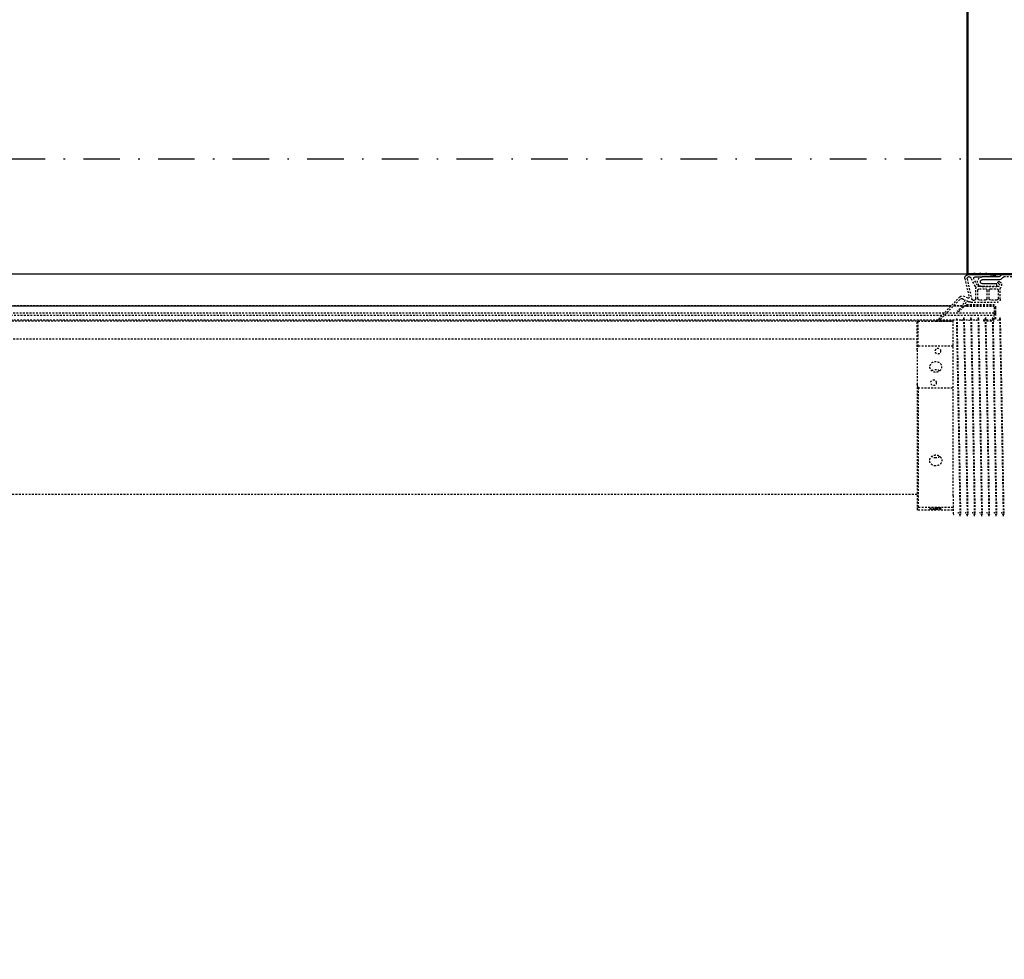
# Model space of a CAD drawing. Header units: centimetres. Extents: x 47725 to 65780, y 1899 to 12037.
# Tile 124 of 156: x 51957 to 52025, y 5715 to 5780. Entities that reach past the tile are written whole.
import ezdxf

# ---------------------------------------------------------------- set-up
doc = ezdxf.new("R2010")
doc.units = ezdxf.units.CM
doc.header["$LTSCALE"] = 0.02
doc.linetypes.add('DASHDOT2', pattern=[12.7, 6.35, -3.175, 0, -3.175])
doc.linetypes.add('DASHED2', pattern=[9.525, 6.35, -3.175])
for name, color, linetype in [('A-Grid', 191, 'DASHDOT2'), ('CKDRZWI_', 7, 'Continuous'), ('CKWYMIAR', 3, 'Continuous')]:
    doc.layers.add(name, color=color, linetype=linetype)
doc.layers.add('CKPOM_POWIERZ', color=1, linetype='Continuous', plot=False)
doc.layers.add('CKSCIANY_PRZEKR', color=6, linetype='Continuous', lineweight=50)
doc.styles.get("Standard").update_dxf_attribs({"font": 'ic-simplex.shx', "width": 0.8})
doc.dimstyles.new('Kopia2 CADKON cm', dxfattribs={"dimscale": 5, "dimtxt": 3, "dimasz": 2.5, "dimexe": 1.8, "dimexo": 5, "dimgap": 0.6, "dimtad": 1, "dimrnd": 0.5, "dimtxsty": 'Standard', "dimblk1": 'OBLIQUE', "dimblk2": 'OBLIQUE', "dimsah": 1, "dimcen": 2.5, "dimadec": 1, "dimazin": 2, "dimtfac": 1, "dimtix": 1, "dimtmove": 2, "dimatfit": 3, "dimldrblk": 'OPEN30', "dimfxl": 2, "dimfxlon": 1, "dimtfill": 1, "dimtolj": 1, "dimarcsym": 0})

# ---------------------------------------------------------------- blocks, each defined once
blk = doc.blocks.new('A$7E8814A102C37C')
at = {"layer": 'A-Grid', "ltscale": 20}
blk.add_line((-237.5, -417), (3157.5, -417), dxfattribs=at)
blk = doc.blocks.new('A$7E8814B27261F1')
at = {"color": 7, "linetype": 'DASHED2', "ltscale": 10}
for p, q in [((231.79, 4366.84), (231.79, 374.08)), ((222.1, 386.3), (222.1, 4363.7)), ((222.1, 4363.7), (222.1, 386.3)), ((222.14, 386.35), (222.14, 4363.65)), ((222.19, 386.39), (222.19, 4363.61)), ((222.24, 386.44), (222.24, 4363.56)), ((232.43, 4365.85), (232.43, 385)), ((227.23, 391.24), (227.23, 4358.76)), ((228.48, 4357.56), (228.48, 392.44)), ((245, 4340), (245, 410)), ((353, 410), (353, 4340)), ((233.5, 410), (232.75, 409.25)), ((252.71, 410), (233.5, 410)), ((252.71, 410), (276.18, 410)), ((276.18, 410), (362.28, 410)), ((362.28, 410), (363.58, 410)), ((250.04, 409.25), (232.75, 409.25)), ((232.75, 409.25), (232.75, 399.82)), ((250.04, 385), (250.04, 409.25)), ((278.85, 409.25), (278.85, 385)), ((278.85, 409.25), (362.13, 409.25)), ((362.13, 385), (362.13, 409.25)), ((363.73, 409.25), (363.73, 385)), ((215.82, 380.27), (230.89, 394.75)), ((231.49, 393.96), (217.23, 379.71)), ((227.23, 356.5), (227.23, 389.71)), ((228.48, 390.96), (228.48, 356.5)), ((232.75, 394.15), (232.75, 385)), ((222.1, 378.47), (222.1, 384.57)), ((222.1, 384.57), (222.1, 378.47)), ((222.14, 378.5), (222.14, 384.62)), ((222.19, 378.52), (222.19, 384.66)), ((222.24, 378.54), (222.24, 384.71)), ((231, 382.71), (231, 382.29)), ((353.89, 385), (232.5, 385)), ((353.89, 385), (367, 385)), ((367, 384.79), (367, 385)), ((203.01, 376.75), (216.18, 373.91)), ((216.68, 374.5), (215.33, 378.13)), ((217.04, 378.58), (217.86, 376.81)), ((218.13, 376.71), (222.18, 378.51)), ((222.59, 377.58), (218.74, 375.36)), ((222.1, 375.5), (222.1, 377.3)), ((222.1, 377.3), (222.1, 375.5)), ((222.14, 375.5), (222.14, 377.33)), ((222.19, 375.5), (222.19, 377.35)), ((222.24, 375.5), (222.24, 377.38)), ((224.06, 379.98), (225.41, 381.69)), ((225.91, 381.34), (224.5, 379.34)), ((231, 377.71), (231, 377.29)), ((367, 379.79), (367, 380.21)), ((208.52, 369.49), (202.81, 372.52)), ((203.22, 375.17), (217, 372.2)), ((207.81, 368.17), (203.35, 370.53)), ((217, 369.2), (209.7, 369.2)), ((218, 370.96), (218, 370.2)), ((218.66, 375.1), (219.21, 373.91)), ((219.5, 372.64), (219.5, 354.2)), ((221.15, 375.5), (221.1, 375.5)), ((221.1, 375.5), (221.1, 357.3)), ((221.15, 375.5), (221.1, 375.5)), ((221.1, 375.5), (221.1, 357.3)), ((221.19, 375.5), (221.15, 375.5)), ((221.15, 375.5), (221.15, 357.3)), ((221.24, 375.5), (221.19, 375.5)), ((221.19, 375.5), (221.19, 357.3)), ((222.24, 375.5), (221.24, 375.5)), ((221.24, 375.5), (221.24, 357.3)), ((222.24, 375.5), (222.24, 357.3)), ((231, 372.71), (231, 372.29)), ((231.79, 373.33), (231.79, 369.08)), ((367, 374.79), (367, 375.21)), ((367, 369.79), (367, 370.21)), ((208.6, 364.7), (208.6, 354.7)), ((208.7, 353.9), (208.7, 366.7)), ((210.2, 366.7), (210.2, 362.45)), ((217, 367.7), (211.2, 367.7)), ((218, 362.45), (218, 366.7)), ((231, 367.71), (231, 367.3)), ((231, 362.71), (231, 362.3)), ((231.79, 364.08), (231.79, 359.08)), ((232.43, 363.97), (232.43, 356.5)), ((367, 364.79), (367, 365.21)), ((210.2, 358.95), (210.2, 354.7)), ((211.2, 361.45), (217, 361.45)), ((217, 359.95), (211.2, 359.95)), ((218, 354.7), (218, 358.95)), ((223.04, 356.5), (226.24, 356.5)), ((223.04, 355.5), (226.24, 355.5)), ((227.23, 356.5), (226.24, 356.5)), ((226.24, 355.5), (227.24, 355.5)), ((227.23, 356.5), (227.24, 356.5)), ((227.24, 356.5), (227.24, 355.5)), ((227.57, 356.5), (227.24, 356.5)), ((227.24, 355.5), (227.57, 355.5)), ((227.57, 356.5), (228.48, 356.5)), ((227.57, 355.5), (230.28, 355.5)), ((228.83, 356.5), (228.48, 356.5)), ((231.79, 356.5), (228.83, 356.5)), ((230.28, 356.5), (230.28, 355.5)), ((230.28, 355.5), (231.19, 355.5)), ((231, 357.71), (231, 357.3)), ((367, 359.8), (367, 360.21)), ((200, 301), (200, 349.66)), ((202, 301), (202, 349.66)), ((208.6, 354.7), (206.6, 354.7)), ((217.5, 352.2), (210.16, 352.2)), ((211.2, 353.7), (217, 353.7)), ((231, 352.71), (231, 352.3)), ((367, 354.8), (367, 355.21)), ((367, 349.8), (367, 350.21))]:
    blk.add_line(p, q, dxfattribs=at)
at = {"color": 7, "linetype": 'Continuous', "ltscale": 10}
for p, q in [((199.7, 369.86), (199.7, 370.52)), ((199.7, 370.52), (200.5, 369.72)), ((200.5, 368.72), (199.7, 369.86)), ((200, 375), (200, 370.22)), ((200, 369.43), (200, 366.22)), ((200.5, 369.72), (200.5, 374.72)), ((202, 373.87), (202, 374.18)), ((202, 369.72), (202, 364.7)), ((199.7, 365.86), (199.7, 366.52)), ((199.7, 366.52), (200.5, 365.72)), ((200.5, 364.72), (199.7, 365.86)), ((199.7, 361.86), (199.7, 362.52)), ((199.7, 362.52), (200.5, 361.72)), ((200, 365.43), (200, 362.22)), ((200.5, 365.72), (200.5, 368.72)), ((200.5, 361.72), (200.5, 364.72)), ((202, 353.31), (202, 364.7)), ((204, 353.31), (204, 364.7)), ((206.6, 364.7), (206.6, 354.7)), ((200.5, 360.72), (199.7, 361.86)), ((200, 361.43), (200, 349.66)), ((200.21, 357.77), (200.09, 358.41)), ((200.09, 358.41), (201.02, 357.76)), ((201.19, 356.78), (200.21, 357.77)), ((201.02, 357.76), (200.5, 360.72)), ((201.46, 355.3), (201.19, 356.78)), ((200.88, 351.78), (201.71, 352.61)), ((202.29, 350.36), (203.12, 351.19))]:
    blk.add_line(p, q, dxfattribs=at)
at = {"color": 7, "linetype": 'DASHED2', "ltscale": 10}
for centre, radius, start, end in [((266.29, 356.35), 55.34, 104.20528, 107.08477), ((262.59, 356.35), 55.34, 72.91523, 75.79472), ((382.47, 405.61), 20.67, 167.72462, 169.84446), ((343.39, 405.61), 20.67, 10.15554, 12.27538), ((231.14, 394.32), 0.5, 315, 119.47485), ((1137.01, 45999.08), 45625.37, 268.862172, 269.032894), ((391.03, 2320.36), 1935.71, 268.90065, 269.28658), ((-408.75, 38911.44), 38534.46, 271.153415, 271.153525), ((217.2, 378.83), 2, 133.8548, 200.45008), ((217.94, 379), 1, 135, 205), ((218.04, 376.89), 0.2, 205, 294), ((220.14, 383.08), 5, 294, 321.6814), ((219.59, 382.78), 6, 300, 325), ((225.65, 381.5), 0.301, 328.3186, 141.6814), ((230.05, 379.89), 2.39, 270.27368, 342.85508), ((1007.37, 38906.96), 38532.49, 268.845502, 269.04765), ((1137.01, 45994.08), 45625.37, 268.862172, 269.032894), ((1007.37, 38901.96), 38532.49, 268.845502, 269.04765), ((-408.75, 38906.44), 38534.46, 271.153415, 271.153525), ((209.7, 371.72), 2.52, 242.06083, 270), ((216.27, 374.34), 0.441, 257.82964, 20.45008), ((216.73, 370.96), 1.27, 0, 77.82035), ((217, 370.2), 1, 270, 0), ((218.84, 375.19), 0.2, 120, 205), ((216.5, 372.64), 3, 0, 25), ((230.05, 374.89), 2.39, 270.27368, 342.85508), ((230.05, 369.89), 2.39, 270.27368, 342.85508), ((1137.01, 45989.08), 45625.37, 268.862172, 269.032894), ((1007.37, 38896.96), 38532.49, 268.845502, 269.04765), ((-408.75, 38901.44), 38534.46, 271.153415, 271.153525), ((-408.75, 38896.45), 38534.46, 271.153415, 271.153525), ((205.3, 364.7), 3.3, 0, 180), ((207.03, 366.7), 1.66, 0, 62.06083), ((211.2, 366.7), 1, 90, 180), ((211.2, 362.45), 1, 180, 270), ((217, 366.7), 1, 0, 90), ((217, 362.45), 1, 270, 0), ((230.05, 364.89), 2.39, 270.27368, 342.85508), ((1137.01, 45984.08), 45625.37, 268.862172, 269.032894), ((1007.37, 38891.96), 38532.49, 268.845502, 269.04765), ((1137.01, 45979.08), 45625.37, 268.862172, 269.032894), ((1007.37, 38886.97), 38532.49, 268.845502, 269.04765), ((-408.75, 38891.45), 38534.46, 271.153415, 271.153525), ((211.2, 358.95), 1, 90, 180), ((217, 358.95), 1, 0, 90), ((222.9, 357.3), 1.8, 180, 270), ((222.9, 357.3), 1.8, 180, 270), ((222.95, 357.3), 1.8, 180, 270), ((222.99, 357.3), 1.8, 180, 270), ((223.04, 357.3), 1.8, 180, 270), ((223.04, 357.3), 0.8, 180, 270), ((230.05, 359.89), 2.39, 270.27368, 342.85508), ((1137.01, 45974.08), 45625.37, 268.862172, 269.032894), ((1007.37, 38881.97), 38532.49, 268.845502, 269.04765), ((-408.75, 38886.45), 38534.46, 271.153415, 271.153525), ((207.6, 353.9), 2.6, 203.91653, 308.69474), ((207.6, 353.9), 1.1, 203.91653, 0), ((210.16, 350.7), 1.5, 90, 128.69474), ((211.2, 354.7), 1, 180, 270), ((217, 354.7), 1, 270, 0), ((217.5, 354.2), 2, 270, 0), ((230.05, 354.89), 2.39, 270.27368, 342.85508), ((1137.01, 45969.08), 45625.37, 268.862172, 269.032894), ((1007.37, 38876.97), 38532.49, 268.845502, 269.04765), ((-408.75, 38881.45), 38534.46, 271.153415, 271.153525), ((-408.75, 38876.45), 38534.46, 271.153415, 271.153525)]:
    blk.add_arc(centre, radius, start, end, dxfattribs=at)
at = {"color": 7, "linetype": 'Continuous', "ltscale": 10}
for centre, radius, start, end in [((202.58, 374.72), 2.08, 77.82964, 180), ((203.01, 374.18), 1.01, 77.82035, 180), ((203.53, 373.87), 1.53, 180, 242.06083), ((202.92, 369.72), 0.921, 62.06083, 180), ((205.3, 364.7), 1.3, 0, 180), ((202.19, 355.43), 0.749, 190, 255.12), ((203, 349.66), 3, 135, 180), ((201, 353.31), 1, 315, 0), ((203, 349.66), 1, 135, 180), ((201, 353.31), 3, 315, 0), ((205.9, 353.15), 0.75, 23.91653, 203.91653)]:
    blk.add_arc(centre, radius, start, end, dxfattribs=at)
at = {"color": 7, "linetype": 'DASHED2', "ltscale": 10}
for centre, major_axis, ratio in [((253.5, 395.5), (0, -2.1), 0.841709), ((264.44, 397), (0, 4.25), 0.841709), ((275.39, 398.5), (0, -2.1), 0.841709), ((362.32, 395.5), (0, -2.1), 0.04674), ((362.93, 397), (0, 4.25), 0.04674), ((363.54, 398.5), (0, -2.1), 0.04674)]:
    blk.add_ellipse(centre, major_axis=major_axis, ratio=ratio, dxfattribs=at)
for points in [[(232.75, 399.86), (232.75, 399.09), (232.76, 398.06), (232.76, 397)], [(232.76, 397), (232.76, 395.94), (232.75, 394.89), (232.75, 394.12)], [(326.64, 394.12), (327.25, 394.89), (327.6, 395.94), (327.6, 397)], [(327.6, 397), (327.6, 398.05), (327.25, 399.09), (326.65, 399.86)], [(367, 380.21), (367, 380.21), (366.98, 380.21), (366.93, 380.21)], [(367, 375.21), (367, 375.21), (366.98, 375.21), (366.93, 375.21)], [(367, 370.21), (367, 370.21), (366.98, 370.21), (366.93, 370.21)], [(367, 365.21), (367, 365.21), (366.98, 365.21), (366.93, 365.21)], [(367, 360.21), (367, 360.21), (366.98, 360.21), (366.93, 360.21)], [(367, 355.21), (367, 355.21), (366.98, 355.22), (366.93, 355.22)], [(367, 350.21), (367, 350.22), (366.98, 350.22), (366.93, 350.22)]]:
    blk.add_open_spline(points, degree=3, dxfattribs=at)
for points, knots in [([(267.08, 399.82), (266.53, 399.04), (266.22, 398.02), (266.22, 395.99), (266.52, 394.98), (267.06, 394.21)], [0.384709, 0.384709, 0.384709, 0.384709, 0.5, 0.5, 0.6138838, 0.6138838, 0.6138838, 0.6138838]), ([(333.12, 397), (333.12, 395.88), (332.73, 394.78), (331.37, 393.21), (330.39, 392.75), (328.42, 392.75), (327.43, 393.2), (325.99, 394.79), (325.57, 395.89), (325.57, 398.11), (325.99, 399.22), (327.42, 400.79), (328.41, 401.25), (330.4, 401.25), (331.36, 400.79), (332.72, 399.22), (333.12, 398.12), (333.12, 397)], [0, 0, 0, 0, 0.125, 0.125, 0.25, 0.25, 0.375, 0.375, 0.5, 0.5, 0.625, 0.625, 0.75, 0.75, 0.875, 0.875, 1, 1, 1, 1]), ([(367.94, 380), (367.94, 380), (367.94, 380), (367.94, 380), (367.8, 380.01), (367.67, 380.02), (367.39, 380.07), (366.84, 380.24), (366.22, 380.69), (365.77, 381.25), (365.69, 381.6), (365.67, 381.69)], [0.1861249, 0.1861249, 0.1861249, 0.1861249, 0.2261769, 0.4214762, 0.4724045, 0.5083702, 0.5480959, 0.6471273, 0.8033109, 0.9563027, 1, 1, 1, 1]), ([(367.94, 375), (367.94, 375), (367.94, 375), (367.94, 375), (367.8, 375.01), (367.67, 375.02), (367.39, 375.07), (366.84, 375.24), (366.22, 375.69), (365.77, 376.25), (365.69, 376.6), (365.67, 376.69)], [0.1861249, 0.1861249, 0.1861249, 0.1861249, 0.2261769, 0.4214762, 0.4724045, 0.5083702, 0.5480959, 0.6471273, 0.8033109, 0.9563027, 1, 1, 1, 1]), ([(367.94, 370), (367.94, 370), (367.94, 370), (367.94, 370), (367.8, 370.01), (367.67, 370.02), (367.39, 370.07), (366.84, 370.24), (366.22, 370.69), (365.77, 371.25), (365.69, 371.6), (365.67, 371.69)], [0.1861249, 0.1861249, 0.1861249, 0.1861249, 0.2261769, 0.4214762, 0.4724045, 0.5083702, 0.5480959, 0.6471273, 0.8033109, 0.9563027, 1, 1, 1, 1]), ([(367.94, 365), (367.94, 365), (367.94, 365), (367.94, 365), (367.8, 365.01), (367.67, 365.02), (367.39, 365.07), (366.84, 365.24), (366.22, 365.69), (365.77, 366.25), (365.69, 366.6), (365.67, 366.69)], [0.1861249, 0.1861249, 0.1861249, 0.1861249, 0.2261769, 0.4214762, 0.4724045, 0.5083702, 0.5480959, 0.6471273, 0.8033109, 0.9563027, 1, 1, 1, 1]), ([(367.94, 360.01), (367.94, 360.01), (367.94, 360.01), (367.94, 360), (367.8, 360.01), (367.67, 360.02), (367.39, 360.07), (366.84, 360.24), (366.22, 360.69), (365.77, 361.26), (365.69, 361.6), (365.67, 361.69)], [0.1861249, 0.1861249, 0.1861249, 0.1861249, 0.2261769, 0.4214762, 0.4724045, 0.5083702, 0.5480959, 0.6471273, 0.8033109, 0.9563027, 1, 1, 1, 1]), ([(367.94, 355.01), (367.94, 355.01), (367.94, 355.01), (367.94, 355.01), (367.8, 355.01), (367.67, 355.03), (367.39, 355.07), (366.84, 355.25), (366.22, 355.69), (365.77, 356.26), (365.69, 356.6), (365.67, 356.69)], [0.1861249, 0.1861249, 0.1861249, 0.1861249, 0.2261769, 0.4214762, 0.4724045, 0.5083702, 0.5480959, 0.6471273, 0.8033109, 0.9563027, 1, 1, 1, 1]), ([(367.94, 350.01), (367.94, 350.01), (367.94, 350.01), (367.94, 350.01), (367.8, 350.01), (367.67, 350.03), (367.39, 350.07), (366.84, 350.25), (366.22, 350.69), (365.77, 351.26), (365.69, 351.6), (365.67, 351.69)], [0.1861249, 0.1861249, 0.1861249, 0.1861249, 0.2261769, 0.4214762, 0.4724045, 0.5083702, 0.5480959, 0.6471273, 0.8033109, 0.9563027, 1, 1, 1, 1])]:
    blk.add_open_spline(points, degree=3, knots=knots, dxfattribs=at)
blk = doc.blocks.new('_OBLIQUE')
at = {"color": 0, "linetype": 'ByBlock'}
blk.add_line((-0.5, -0.5), (0.5, 0.5), dxfattribs=at)
blk = doc.blocks.new('*D1951')
at = {"layer": 'CKWYMIAR', "color": 0, "lineweight": -2}
for p, q in [((51622.929, 5910.219), (51622.929, 5929.219)), ((52022.929, 5910.219), (52022.929, 5929.219)), ((51622.929, 5920.219), (52022.929, 5920.219))]:
    blk.add_line(p, q, dxfattribs=at)
at = {"layer": 'CKWYMIAR', "color": 0, "lineweight": -2, "xscale": 12.5, "yscale": 12.5, "zscale": 12.5, "rotation": 180}
blk.add_blockref('_OBLIQUE', (51622.929, 5920.219), dxfattribs=at)
at = {"layer": 'CKWYMIAR', "color": 0, "lineweight": -2, "xscale": 12.5, "yscale": 12.5, "zscale": 12.5}
blk.add_blockref('_OBLIQUE', (52022.929, 5920.219), dxfattribs=at)
at = {"layer": 'CKWYMIAR', "color": 0, "insert": (51822.929, 5930.719), "char_height": 15, "attachment_point": 5, "bg_fill": 3, "box_fill_scale": 1.1, "bg_fill_color": 256, "bg_fill_true_color": 13158600, "bg_fill_transparency": 0}
blk.add_mtext('\\A1;400', dxfattribs=at)
blk = doc.blocks.new('_Open30')
at = {"color": 0, "linetype": 'ByBlock', "lineweight": -2}
for p, q in [((-1, 0.2679), (0, 0)), ((0, 0), (-1, -0.2679)), ((0, 0), (-1, 0))]:
    blk.add_line(p, q, dxfattribs=at)
blk = doc.blocks.new('*D1952')
at = {"layer": 'CKWYMIAR', "color": 0, "lineweight": -2}
for p, q in [((52022.929, 5910.219), (52022.929, 5929.219)), ((52027.929, 5910.219), (52027.929, 5929.219)), ((52022.929, 5920.219), (52027.929, 5920.219))]:
    blk.add_line(p, q, dxfattribs=at)
at = {"layer": 'CKWYMIAR', "color": 0, "lineweight": -2, "xscale": 12.5, "yscale": 12.5, "zscale": 12.5}
blk.add_blockref('_OBLIQUE', (52022.929, 5920.219), dxfattribs=at)
at = {"layer": 'CKWYMIAR', "color": 0, "lineweight": -2, "xscale": 12.5, "yscale": 12.5, "zscale": 12.5, "rotation": 180}
blk.add_blockref('_OBLIQUE', (52027.929, 5920.219), dxfattribs=at)
at = {"layer": 'CKWYMIAR', "color": 0, "insert": (52025.429, 5930.719), "char_height": 15, "attachment_point": 5, "bg_fill": 3, "box_fill_scale": 1.1, "bg_fill_color": 256, "bg_fill_true_color": 13158600, "bg_fill_transparency": 0}
blk.add_mtext('\\A1;5', dxfattribs=at)
blk = doc.blocks.new('*D1953')
at = {"layer": 'CKWYMIAR', "color": 0, "lineweight": -2}
for p, q in [((52027.929, 5910.219), (52027.929, 5929.219)), ((52578.82, 5910.219), (52578.82, 5929.219)), ((52027.929, 5920.219), (52578.82, 5920.219))]:
    blk.add_line(p, q, dxfattribs=at)
at = {"layer": 'CKWYMIAR', "color": 0, "lineweight": -2, "xscale": 12.5, "yscale": 12.5, "zscale": 12.5, "rotation": 180}
blk.add_blockref('_OBLIQUE', (52027.929, 5920.219), dxfattribs=at)
at = {"layer": 'CKWYMIAR', "color": 0, "lineweight": -2, "xscale": 12.5, "yscale": 12.5, "zscale": 12.5}
blk.add_blockref('_OBLIQUE', (52578.82, 5920.219), dxfattribs=at)
at = {"layer": 'CKWYMIAR', "color": 0, "insert": (52303.375, 5930.719), "char_height": 15, "attachment_point": 5, "bg_fill": 3, "box_fill_scale": 1.1, "bg_fill_color": 256, "bg_fill_true_color": 13158600, "bg_fill_transparency": 0}
blk.add_mtext('\\A1;551', dxfattribs=at)

msp = doc.modelspace()

# ---------------------------------------------------------------- linework, layer by layer
at = {"layer": 'CKPOM_POWIERZ'}
msp.add_lwpolyline([(51084.819, 4528.604), (52566.82, 4528.604), (52566.82, 5762.604), (51084.819, 5762.604)], close=True, dxfattribs=at)
at = {"layer": 'CKSCIANY_PRZEKR'}
msp.add_lwpolyline([(52022.929, 5781.604), (52022.929, 5762.604), (52027.929, 5762.604), (52027.929, 5776.604)], dxfattribs=at)

# ---------------------------------------------------------------- block references
at = {"layer": 'A-Grid', "lineweight": -3}
msp.add_blockref('A$7E8814A102C37C', (49572.82, 6187.604), dxfattribs=at)
at = {"layer": 'CKDRZWI_', "xscale": -0.1, "yscale": 0.1, "zscale": 0.1, "rotation": 89.99999999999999}
msp.add_blockref('A$7E8814B27261F1', (52060.429, 5782.604), dxfattribs=at)

# ---------------------------------------------------------------- next in the draw order: dimensions: what is measured, and where the dimension line sits
at = {"layer": 'CKWYMIAR'}
dim = msp.add_linear_dim(base=(52022.929, 5920.219), p1=(51622.929, 5761.025), p2=(52022.929, 5761.344), dimstyle='Kopia2 CADKON cm', override={"dimtmove": 2}, dxfattribs=at)
dim.commit()
dim.dimension.update_dxf_attribs({"geometry": '*D1951', "text_midpoint": (51822.929, 5930.719)})

# ---------------------------------------------------------------- next in the draw order: dimensions: what is measured, and where the dimension line sits
dim = msp.add_linear_dim(base=(52027.929, 5920.219), p1=(52022.929, 5761.344), p2=(52027.929, 5762.604), dimstyle='Kopia2 CADKON cm', override={"dimtmove": 2}, dxfattribs=at)
dim.commit()
dim.dimension.update_dxf_attribs({"geometry": '*D1952', "text_midpoint": (52025.429, 5930.719)})

# ---------------------------------------------------------------- next in the draw order: dimensions: what is measured, and where the dimension line sits
dim = msp.add_linear_dim(base=(52578.82, 5920.219), p1=(52027.929, 5762.604), p2=(52578.82, 5761.847), dimstyle='Kopia2 CADKON cm', override={"dimtmove": 2}, dxfattribs=at)
dim.commit()
dim.dimension.update_dxf_attribs({"geometry": '*D1953', "text_midpoint": (52303.375, 5930.719)})

doc.saveas('drawing.dxf')
